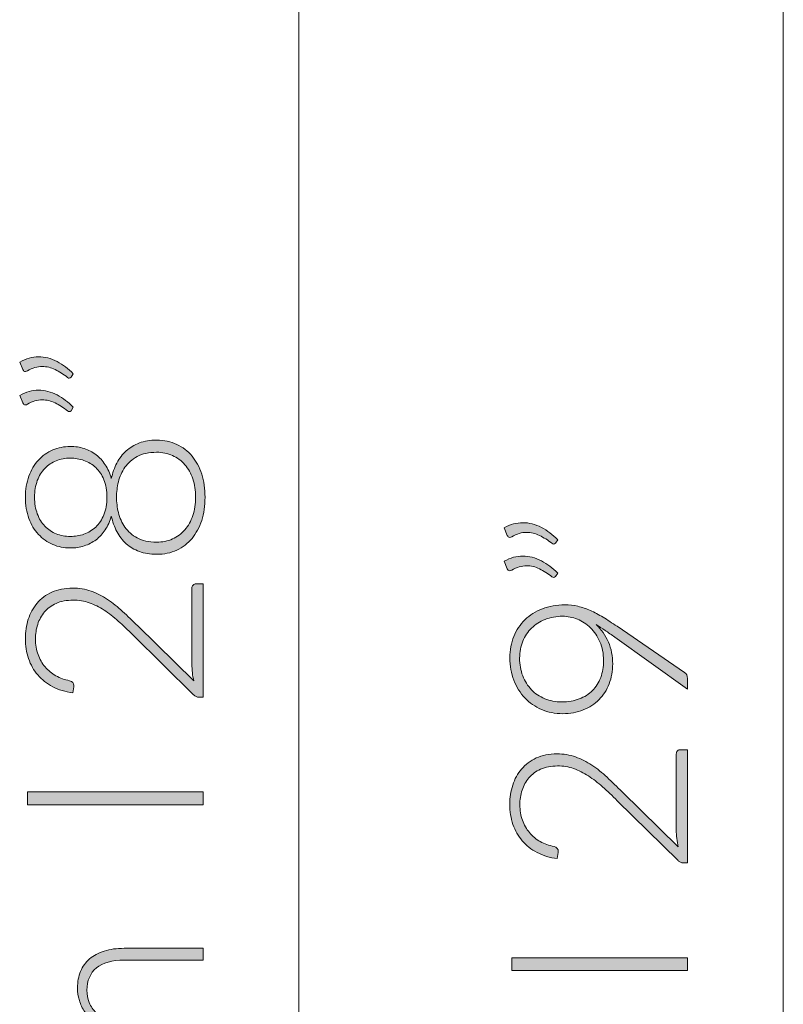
# Model space of a CAD drawing. Header units: inches. Extents: x 37 to 169, y -264 to -88.
# Tile 3 of 29: x 37 to 43, y -241 to -232. Entities that reach past the tile are written whole.
import ezdxf

# ---------------------------------------------------------------- set-up
doc = ezdxf.new("R2010")
doc.units = ezdxf.units.IN
doc.header["$MEASUREMENT"] = 0
doc.layers.add('Capa 1', color=7, linetype='Continuous')

# ---------------------------------------------------------------- blocks, each defined once
blk = doc.blocks.new('block 41')
at = {"layer": 'Capa 1'}
h = blk.add_hatch(color=250, dxfattribs=at)
h.dxf.hatch_style = 2
edge = h.paths.add_edge_path()
edge.add_spline(control_points=[(40.9257, -236.5726), (40.9525, -236.5571), (40.9791, -236.5458), (41.0056, -236.5389), (41.0318, -236.5316), (41.0586, -236.5282), (41.0855, -236.5282), (41.1403, -236.5282), (41.1934, -236.5416), (41.244, -236.5685), (41.295, -236.5954), (41.3411, -236.6302), (41.3828, -236.6732), (41.3828, -236.6732), (41.3635, -236.7029), (41.3635, -236.7029), (41.3594, -236.7077), (41.3546, -236.7101), (41.3487, -236.7101), (41.3432, -236.7101), (41.3384, -236.708), (41.3339, -236.7039), (41.2988, -236.677), (41.2633, -236.6546), (41.2278, -236.6371), (41.192, -236.6195), (41.1551, -236.6105), (41.1172, -236.6105), (41.0762, -236.6105), (41.0342, -236.6229), (40.9911, -236.6477), (40.9856, -236.6512), (40.9798, -236.6533), (40.9742, -236.6533), (40.9643, -236.6533), (40.9574, -236.6477), (40.9532, -236.6371), (40.9532, -236.6371), (40.9257, -236.5726), (40.9257, -236.5726)], knot_values=[0, 0, 0, 0, 1, 1, 1, 2, 2, 2, 3, 3, 3, 4, 4, 4, 5, 5, 5, 6, 6, 6, 7, 7, 7, 8, 8, 8, 9, 9, 9, 10, 10, 10, 11, 11, 11, 12, 12, 12, 13, 13, 13, 13], degree=3, periodic=1)
edge = h.paths.add_edge_path()
edge.add_spline(control_points=[(40.9257, -236.8572), (40.9525, -236.8417), (40.9791, -236.8303), (41.0056, -236.8234), (41.0318, -236.8166), (41.0586, -236.8128), (41.0855, -236.8128), (41.1403, -236.8128), (41.1934, -236.8262), (41.244, -236.8531), (41.295, -236.8799), (41.3411, -236.9147), (41.3828, -236.9578), (41.3828, -236.9578), (41.3635, -236.9874), (41.3635, -236.9874), (41.3594, -236.9923), (41.3546, -236.995), (41.3487, -236.995), (41.3432, -236.995), (41.3384, -236.9929), (41.3339, -236.9885), (41.2988, -236.9619), (41.2633, -236.9395), (41.2278, -236.922), (41.192, -236.9041), (41.1551, -236.8954), (41.1172, -236.8954), (41.0762, -236.8954), (41.0342, -236.9075), (40.9911, -236.9323), (40.9856, -236.9358), (40.9798, -236.9378), (40.9742, -236.9378), (40.9643, -236.9378), (40.9574, -236.9323), (40.9532, -236.922), (40.9532, -236.922), (40.9257, -236.8572), (40.9257, -236.8572)], knot_values=[0, 0, 0, 0, 1, 1, 1, 2, 2, 2, 3, 3, 3, 4, 4, 4, 5, 5, 5, 6, 6, 6, 7, 7, 7, 8, 8, 8, 9, 9, 9, 10, 10, 10, 11, 11, 11, 12, 12, 12, 13, 13, 13, 13], degree=3, periodic=1)
h = blk.add_hatch(color=250, dxfattribs=at)
h.dxf.hatch_style = 2
edge = h.paths.add_edge_path()
edge.add_spline(control_points=[(41.8517, -237.7323), (41.8517, -237.7939), (41.8414, -237.8508), (41.8214, -237.9024), (41.8014, -237.9541), (41.7725, -237.9989), (41.7353, -238.0368), (41.6977, -238.0747), (41.6529, -238.104), (41.6002, -238.125), (41.5479, -238.1464), (41.4889, -238.1567), (41.4242, -238.1567), (41.3597, -238.1567), (41.3005, -238.145), (41.2457, -238.1216), (41.1909, -238.0978), (41.1434, -238.0651), (41.1034, -238.0223), (41.0631, -237.9803), (41.0314, -237.93), (41.0087, -237.8714), (40.9856, -237.8136), (40.9742, -237.7498), (40.9742, -237.6806), (40.9742, -237.6144), (40.9856, -237.5535), (41.008, -237.498), (41.0307, -237.4429), (41.0624, -237.3953), (41.1038, -237.3554), (41.1451, -237.3154), (41.1944, -237.2844), (41.2519, -237.262), (41.3095, -237.2396), (41.3735, -237.2286), (41.4442, -237.2286), (41.4831, -237.2286), (41.5199, -237.2327), (41.5551, -237.241), (41.5906, -237.2493), (41.6257, -237.261), (41.6612, -237.2768), (41.6963, -237.2927), (41.7325, -237.312), (41.7697, -237.3347), (41.8066, -237.3571), (41.8462, -237.3829), (41.8886, -237.4119), (41.8886, -237.4119), (42.4642, -237.8046), (42.4642, -237.8046), (42.4804, -237.8149), (42.4887, -237.8322), (42.4887, -237.8563), (42.4887, -237.8563), (42.4887, -237.9472), (42.4887, -237.9472), (42.4887, -237.9472), (41.8707, -237.5049), (41.8707, -237.5049), (41.841, -237.4839), (41.8131, -237.4642), (41.7866, -237.4463), (41.7601, -237.4284), (41.7346, -237.4119), (41.7098, -237.3971), (41.7549, -237.438), (41.7897, -237.4877), (41.8145, -237.5455), (41.8393, -237.6041), (41.8517, -237.6661), (41.8517, -237.7323)], knot_values=[0, 0, 0, 0, 1, 1, 1, 2, 2, 2, 3, 3, 3, 4, 4, 4, 5, 5, 5, 6, 6, 6, 7, 7, 7, 8, 8, 8, 9, 9, 9, 10, 10, 10, 11, 11, 11, 12, 12, 12, 13, 13, 13, 14, 14, 14, 15, 15, 15, 16, 16, 16, 17, 17, 17, 18, 18, 18, 19, 19, 19, 20, 20, 20, 21, 21, 21, 22, 22, 22, 23, 23, 23, 24, 24, 24, 24], degree=3, periodic=1)
edge = h.paths.add_edge_path()
edge.add_spline(control_points=[(41.4252, -237.3261), (41.3708, -237.3261), (41.3212, -237.3347), (41.2757, -237.3526), (41.2306, -237.3702), (41.192, -237.395), (41.1599, -237.4267), (41.1279, -237.4584), (41.1027, -237.4959), (41.0848, -237.5393), (41.0669, -237.5827), (41.058, -237.6303), (41.058, -237.682), (41.058, -237.7367), (41.0666, -237.7874), (41.0841, -237.8335), (41.1021, -237.8797), (41.1265, -237.9193), (41.1582, -237.9521), (41.1903, -237.9851), (41.2281, -238.0106), (41.2722, -238.0289), (41.3163, -238.0471), (41.3649, -238.0564), (41.4176, -238.0564), (41.4727, -238.0564), (41.5224, -238.0478), (41.5665, -238.0309), (41.6106, -238.0141), (41.6478, -237.9903), (41.6784, -237.9596), (41.7091, -237.9286), (41.7329, -237.8918), (41.749, -237.8484), (41.7652, -237.805), (41.7732, -237.7571), (41.7732, -237.704), (41.7732, -237.6441), (41.7632, -237.5903), (41.7425, -237.5435), (41.7222, -237.4966), (41.6953, -237.457), (41.6622, -237.4246), (41.6292, -237.3919), (41.5916, -237.3678), (41.5506, -237.3512), (41.5093, -237.3344), (41.4676, -237.3261), (41.4252, -237.3261)], knot_values=[0, 0, 0, 0, 1, 1, 1, 2, 2, 2, 3, 3, 3, 4, 4, 4, 5, 5, 5, 6, 6, 6, 7, 7, 7, 8, 8, 8, 9, 9, 9, 10, 10, 10, 11, 11, 11, 12, 12, 12, 13, 13, 13, 14, 14, 14, 15, 15, 15, 16, 16, 16, 16], degree=3, periodic=1)
h = blk.add_hatch(color=250, dxfattribs=at)
h.dxf.hatch_style = 2
edge = h.paths.add_edge_path()
edge.add_spline(control_points=[(40.9742, -238.9291), (40.9742, -238.8722), (40.9825, -238.8175), (40.999, -238.7658), (41.0156, -238.7141), (41.0407, -238.6683), (41.0742, -238.6287), (41.1079, -238.5894), (41.1496, -238.5577), (41.2002, -238.5346), (41.2505, -238.5112), (41.3098, -238.4998), (41.3773, -238.4998), (41.4338, -238.4998), (41.4862, -238.5081), (41.5348, -238.5253), (41.583, -238.5429), (41.6295, -238.5663), (41.6739, -238.5959), (41.7184, -238.6256), (41.7614, -238.66), (41.8035, -238.699), (41.8455, -238.7382), (41.8882, -238.7796), (41.932, -238.8223), (41.932, -238.8223), (42.4105, -239.2915), (42.4105, -239.2915), (42.4046, -239.2688), (42.4005, -239.2453), (42.3978, -239.2209), (42.395, -239.1964), (42.3936, -239.172), (42.3936, -239.1475), (42.3936, -239.1475), (42.3936, -238.5005), (42.3936, -238.5005), (42.3936, -238.4895), (42.3967, -238.4805), (42.4036, -238.4736), (42.4102, -238.4668), (42.4188, -238.4637), (42.4295, -238.4637), (42.4295, -238.4637), (42.4887, -238.4637), (42.4887, -238.4637), (42.4887, -238.4637), (42.4887, -239.43), (42.4887, -239.43), (42.4887, -239.43), (42.4529, -239.43), (42.4529, -239.43), (42.445, -239.43), (42.437, -239.4279), (42.4288, -239.4241), (42.4208, -239.4204), (42.4139, -239.4155), (42.4084, -239.41), (42.4084, -239.41), (41.8906, -238.8988), (41.8906, -238.8988), (41.8476, -238.856), (41.8062, -238.8171), (41.7659, -238.7809), (41.7256, -238.7451), (41.685, -238.7141), (41.6443, -238.6872), (41.6033, -238.6611), (41.5613, -238.6404), (41.5182, -238.6252), (41.4752, -238.6101), (41.4293, -238.6025), (41.3808, -238.6025), (41.3256, -238.6025), (41.2778, -238.6114), (41.2371, -238.6301), (41.1968, -238.648), (41.1634, -238.6728), (41.1372, -238.7034), (41.111, -238.7341), (41.0917, -238.7692), (41.079, -238.8092), (41.0662, -238.8492), (41.06, -238.8908), (41.06, -238.9346), (41.06, -238.9818), (41.0673, -239.0255), (41.0817, -239.0655), (41.0962, -239.1051), (41.1162, -239.1406), (41.142, -239.1709), (41.1679, -239.2019), (41.1985, -239.2274), (41.234, -239.2474), (41.2698, -239.2674), (41.3088, -239.2812), (41.3511, -239.2891), (41.3756, -239.2963), (41.388, -239.3101), (41.388, -239.3315), (41.388, -239.3329), (41.388, -239.3346), (41.3877, -239.337), (41.3873, -239.3391), (41.387, -239.3404), (41.387, -239.3418), (41.387, -239.3418), (41.3784, -239.3928), (41.3784, -239.3928), (41.3143, -239.3845), (41.2571, -239.367), (41.2071, -239.3404), (41.1568, -239.3142), (41.1148, -239.2805), (41.08, -239.2405), (41.0456, -239.2002), (41.0194, -239.1537), (41.0011, -239.1007), (40.9832, -239.0476), (40.9742, -238.9908), (40.9742, -238.9291)], knot_values=[0, 0, 0, 0, 1, 1, 1, 2, 2, 2, 3, 3, 3, 4, 4, 4, 5, 5, 5, 6, 6, 6, 7, 7, 7, 8, 8, 8, 9, 9, 9, 10, 10, 10, 11, 11, 11, 12, 12, 12, 13, 13, 13, 14, 14, 14, 15, 15, 15, 16, 16, 16, 17, 17, 17, 18, 18, 18, 19, 19, 19, 20, 20, 20, 21, 21, 21, 22, 22, 22, 23, 23, 23, 24, 24, 24, 25, 25, 25, 26, 26, 26, 27, 27, 27, 28, 28, 28, 29, 29, 29, 30, 30, 30, 31, 31, 31, 32, 32, 32, 33, 33, 33, 34, 34, 34, 35, 35, 35, 36, 36, 36, 37, 37, 37, 38, 38, 38, 39, 39, 39, 40, 40, 40, 40], degree=3, periodic=1)
h = blk.add_hatch(color=250, dxfattribs=at)
h.dxf.hatch_style = 2
h.paths.add_polyline_path([(42.4887, -240.2375), (42.4887, -240.3464), (40.9911, -240.3464), (40.9911, -240.2375)])
at = {"layer": 'Capa 1', "lineweight": 0}
blk.add_lwpolyline([(42.4887, -240.2375), (42.4887, -240.3464), (40.9911, -240.3464), (40.9911, -240.2375), (42.4887, -240.2375)], dxfattribs=at)
for points, knots in [([(40.9257, -236.5726), (40.9525, -236.5571), (40.9791, -236.5458), (41.0056, -236.5389), (41.0318, -236.5316), (41.0586, -236.5282), (41.0855, -236.5282), (41.1403, -236.5282), (41.1934, -236.5416), (41.244, -236.5685), (41.295, -236.5954), (41.3411, -236.6302), (41.3828, -236.6732), (41.3828, -236.6732), (41.3635, -236.7029), (41.3635, -236.7029), (41.3594, -236.7077), (41.3546, -236.7101), (41.3487, -236.7101), (41.3432, -236.7101), (41.3384, -236.708), (41.3339, -236.7039), (41.2988, -236.677), (41.2633, -236.6546), (41.2278, -236.6371), (41.192, -236.6195), (41.1551, -236.6105), (41.1172, -236.6105), (41.0762, -236.6105), (41.0342, -236.6229), (40.9911, -236.6477), (40.9856, -236.6512), (40.9798, -236.6533), (40.9742, -236.6533), (40.9643, -236.6533), (40.9574, -236.6477), (40.9532, -236.6371), (40.9532, -236.6371), (40.9257, -236.5726), (40.9257, -236.5726)], [0, 0, 0, 0, 1, 1, 1, 2, 2, 2, 3, 3, 3, 4, 4, 4, 5, 5, 5, 6, 6, 6, 7, 7, 7, 8, 8, 8, 9, 9, 9, 10, 10, 10, 11, 11, 11, 12, 12, 12, 13, 13, 13, 13]), ([(40.9257, -236.8572), (40.9525, -236.8417), (40.9791, -236.8303), (41.0056, -236.8234), (41.0318, -236.8166), (41.0586, -236.8128), (41.0855, -236.8128), (41.1403, -236.8128), (41.1934, -236.8262), (41.244, -236.8531), (41.295, -236.8799), (41.3411, -236.9147), (41.3828, -236.9578), (41.3828, -236.9578), (41.3635, -236.9874), (41.3635, -236.9874), (41.3594, -236.9923), (41.3546, -236.995), (41.3487, -236.995), (41.3432, -236.995), (41.3384, -236.9929), (41.3339, -236.9885), (41.2988, -236.9619), (41.2633, -236.9395), (41.2278, -236.922), (41.192, -236.9041), (41.1551, -236.8954), (41.1172, -236.8954), (41.0762, -236.8954), (41.0342, -236.9075), (40.9911, -236.9323), (40.9856, -236.9358), (40.9798, -236.9378), (40.9742, -236.9378), (40.9643, -236.9378), (40.9574, -236.9323), (40.9532, -236.922), (40.9532, -236.922), (40.9257, -236.8572), (40.9257, -236.8572)], [0, 0, 0, 0, 1, 1, 1, 2, 2, 2, 3, 3, 3, 4, 4, 4, 5, 5, 5, 6, 6, 6, 7, 7, 7, 8, 8, 8, 9, 9, 9, 10, 10, 10, 11, 11, 11, 12, 12, 12, 13, 13, 13, 13]), ([(41.8517, -237.7323), (41.8517, -237.7939), (41.8414, -237.8508), (41.8214, -237.9024), (41.8014, -237.9541), (41.7725, -237.9989), (41.7353, -238.0368), (41.6977, -238.0747), (41.6529, -238.104), (41.6002, -238.125), (41.5479, -238.1464), (41.4889, -238.1567), (41.4242, -238.1567), (41.3597, -238.1567), (41.3005, -238.145), (41.2457, -238.1216), (41.1909, -238.0978), (41.1434, -238.0651), (41.1034, -238.0223), (41.0631, -237.9803), (41.0314, -237.93), (41.0087, -237.8714), (40.9856, -237.8136), (40.9742, -237.7498), (40.9742, -237.6806), (40.9742, -237.6144), (40.9856, -237.5535), (41.008, -237.498), (41.0307, -237.4429), (41.0624, -237.3953), (41.1038, -237.3554), (41.1451, -237.3154), (41.1944, -237.2844), (41.2519, -237.262), (41.3095, -237.2396), (41.3735, -237.2286), (41.4442, -237.2286), (41.4831, -237.2286), (41.5199, -237.2327), (41.5551, -237.241), (41.5906, -237.2493), (41.6257, -237.261), (41.6612, -237.2768), (41.6963, -237.2927), (41.7325, -237.312), (41.7697, -237.3347), (41.8066, -237.3571), (41.8462, -237.3829), (41.8886, -237.4119), (41.8886, -237.4119), (42.4642, -237.8046), (42.4642, -237.8046), (42.4804, -237.8149), (42.4887, -237.8322), (42.4887, -237.8563), (42.4887, -237.8563), (42.4887, -237.9472), (42.4887, -237.9472), (42.4887, -237.9472), (41.8707, -237.5049), (41.8707, -237.5049), (41.841, -237.4839), (41.8131, -237.4642), (41.7866, -237.4463), (41.7601, -237.4284), (41.7346, -237.4119), (41.7098, -237.3971), (41.7549, -237.438), (41.7897, -237.4877), (41.8145, -237.5455), (41.8393, -237.6041), (41.8517, -237.6661), (41.8517, -237.7323)], [0, 0, 0, 0, 1, 1, 1, 2, 2, 2, 3, 3, 3, 4, 4, 4, 5, 5, 5, 6, 6, 6, 7, 7, 7, 8, 8, 8, 9, 9, 9, 10, 10, 10, 11, 11, 11, 12, 12, 12, 13, 13, 13, 14, 14, 14, 15, 15, 15, 16, 16, 16, 17, 17, 17, 18, 18, 18, 19, 19, 19, 20, 20, 20, 21, 21, 21, 22, 22, 22, 23, 23, 23, 24, 24, 24, 24]), ([(41.4252, -237.3261), (41.3708, -237.3261), (41.3212, -237.3347), (41.2757, -237.3526), (41.2306, -237.3702), (41.192, -237.395), (41.1599, -237.4267), (41.1279, -237.4584), (41.1027, -237.4959), (41.0848, -237.5393), (41.0669, -237.5827), (41.058, -237.6303), (41.058, -237.682), (41.058, -237.7367), (41.0666, -237.7874), (41.0841, -237.8335), (41.1021, -237.8797), (41.1265, -237.9193), (41.1582, -237.9521), (41.1903, -237.9851), (41.2281, -238.0106), (41.2722, -238.0289), (41.3163, -238.0471), (41.3649, -238.0564), (41.4176, -238.0564), (41.4727, -238.0564), (41.5224, -238.0478), (41.5665, -238.0309), (41.6106, -238.0141), (41.6478, -237.9903), (41.6784, -237.9596), (41.7091, -237.9286), (41.7329, -237.8918), (41.749, -237.8484), (41.7652, -237.805), (41.7732, -237.7571), (41.7732, -237.704), (41.7732, -237.6441), (41.7632, -237.5903), (41.7425, -237.5435), (41.7222, -237.4966), (41.6953, -237.457), (41.6622, -237.4246), (41.6292, -237.3919), (41.5916, -237.3678), (41.5506, -237.3512), (41.5093, -237.3344), (41.4676, -237.3261), (41.4252, -237.3261)], [0, 0, 0, 0, 1, 1, 1, 2, 2, 2, 3, 3, 3, 4, 4, 4, 5, 5, 5, 6, 6, 6, 7, 7, 7, 8, 8, 8, 9, 9, 9, 10, 10, 10, 11, 11, 11, 12, 12, 12, 13, 13, 13, 14, 14, 14, 15, 15, 15, 16, 16, 16, 16]), ([(40.9742, -238.9291), (40.9742, -238.8722), (40.9825, -238.8175), (40.999, -238.7658), (41.0156, -238.7141), (41.0407, -238.6683), (41.0742, -238.6287), (41.1079, -238.5894), (41.1496, -238.5577), (41.2002, -238.5346), (41.2505, -238.5112), (41.3098, -238.4998), (41.3773, -238.4998), (41.4338, -238.4998), (41.4862, -238.5081), (41.5348, -238.5253), (41.583, -238.5429), (41.6295, -238.5663), (41.6739, -238.5959), (41.7184, -238.6256), (41.7614, -238.66), (41.8035, -238.699), (41.8455, -238.7382), (41.8882, -238.7796), (41.932, -238.8223), (41.932, -238.8223), (42.4105, -239.2915), (42.4105, -239.2915), (42.4046, -239.2688), (42.4005, -239.2453), (42.3978, -239.2209), (42.395, -239.1964), (42.3936, -239.172), (42.3936, -239.1475), (42.3936, -239.1475), (42.3936, -238.5005), (42.3936, -238.5005), (42.3936, -238.4895), (42.3967, -238.4805), (42.4036, -238.4736), (42.4102, -238.4668), (42.4188, -238.4637), (42.4295, -238.4637), (42.4295, -238.4637), (42.4887, -238.4637), (42.4887, -238.4637), (42.4887, -238.4637), (42.4887, -239.43), (42.4887, -239.43), (42.4887, -239.43), (42.4529, -239.43), (42.4529, -239.43), (42.445, -239.43), (42.437, -239.4279), (42.4288, -239.4241), (42.4208, -239.4204), (42.4139, -239.4155), (42.4084, -239.41), (42.4084, -239.41), (41.8906, -238.8988), (41.8906, -238.8988), (41.8476, -238.856), (41.8062, -238.8171), (41.7659, -238.7809), (41.7256, -238.7451), (41.685, -238.7141), (41.6443, -238.6872), (41.6033, -238.6611), (41.5613, -238.6404), (41.5182, -238.6252), (41.4752, -238.6101), (41.4293, -238.6025), (41.3808, -238.6025), (41.3256, -238.6025), (41.2778, -238.6114), (41.2371, -238.6301), (41.1968, -238.648), (41.1634, -238.6728), (41.1372, -238.7034), (41.111, -238.7341), (41.0917, -238.7692), (41.079, -238.8092), (41.0662, -238.8492), (41.06, -238.8908), (41.06, -238.9346), (41.06, -238.9818), (41.0673, -239.0255), (41.0817, -239.0655), (41.0962, -239.1051), (41.1162, -239.1406), (41.142, -239.1709), (41.1679, -239.2019), (41.1985, -239.2274), (41.234, -239.2474), (41.2698, -239.2674), (41.3088, -239.2812), (41.3511, -239.2891), (41.3756, -239.2963), (41.388, -239.3101), (41.388, -239.3315), (41.388, -239.3329), (41.388, -239.3346), (41.3877, -239.337), (41.3873, -239.3391), (41.387, -239.3404), (41.387, -239.3418), (41.387, -239.3418), (41.3784, -239.3928), (41.3784, -239.3928), (41.3143, -239.3845), (41.2571, -239.367), (41.2071, -239.3404), (41.1568, -239.3142), (41.1148, -239.2805), (41.08, -239.2405), (41.0456, -239.2002), (41.0194, -239.1537), (41.0011, -239.1007), (40.9832, -239.0476), (40.9742, -238.9908), (40.9742, -238.9291)], [0, 0, 0, 0, 1, 1, 1, 2, 2, 2, 3, 3, 3, 4, 4, 4, 5, 5, 5, 6, 6, 6, 7, 7, 7, 8, 8, 8, 9, 9, 9, 10, 10, 10, 11, 11, 11, 12, 12, 12, 13, 13, 13, 14, 14, 14, 15, 15, 15, 16, 16, 16, 17, 17, 17, 18, 18, 18, 19, 19, 19, 20, 20, 20, 21, 21, 21, 22, 22, 22, 23, 23, 23, 24, 24, 24, 25, 25, 25, 26, 26, 26, 27, 27, 27, 28, 28, 28, 29, 29, 29, 30, 30, 30, 31, 31, 31, 32, 32, 32, 33, 33, 33, 34, 34, 34, 35, 35, 35, 36, 36, 36, 37, 37, 37, 38, 38, 38, 39, 39, 39, 40, 40, 40, 40])]:
    blk.add_open_spline(points, degree=3, knots=knots, dxfattribs=at)
blk = doc.blocks.new('block 42')
at = {"layer": 'Capa 1'}
h = blk.add_hatch(color=250, dxfattribs=at)
h.dxf.hatch_style = 2
edge = h.paths.add_edge_path()
edge.add_spline(control_points=[(38.3592, -241.5239), (38.3592, -241.5239), (37.3061, -241.5239), (37.3061, -241.5239), (37.3061, -241.5239), (37.3061, -241.4688), (37.3061, -241.4688), (37.3061, -241.4502), (37.315, -241.4399), (37.3326, -241.4371), (37.3326, -241.4371), (37.4852, -241.4275), (37.4852, -241.4275), (37.4563, -241.4068), (37.4298, -241.3851), (37.4056, -241.362), (37.3819, -241.3386), (37.3612, -241.3138), (37.3436, -241.2869), (37.3264, -241.2607), (37.313, -241.2325), (37.3037, -241.2025), (37.294, -241.1725), (37.2892, -241.1408), (37.2892, -241.1078), (37.2892, -241.0309), (37.3116, -240.9693), (37.3564, -240.9238), (37.4012, -240.8776), (37.4635, -240.8466), (37.5431, -240.8304), (37.4997, -240.8177), (37.4618, -240.8001), (37.4301, -240.777), (37.3984, -240.7543), (37.3719, -240.7281), (37.3512, -240.6985), (37.3305, -240.6689), (37.3147, -240.6365), (37.3047, -240.6017), (37.2944, -240.5669), (37.2892, -240.5311), (37.2892, -240.4945), (37.2892, -240.4422), (37.2978, -240.3953), (37.315, -240.354), (37.3326, -240.3123), (37.3581, -240.2768), (37.3919, -240.2479), (37.4256, -240.2186), (37.4673, -240.1962), (37.5169, -240.1807), (37.5662, -240.1652), (37.6227, -240.1576), (37.6861, -240.1576), (37.6861, -240.1576), (38.3592, -240.1576), (38.3592, -240.1576), (38.3592, -240.1576), (38.3592, -240.2579), (38.3592, -240.2579), (38.3592, -240.2579), (37.6861, -240.2579), (37.6861, -240.2579), (37.5831, -240.2579), (37.5045, -240.2803), (37.4508, -240.3247), (37.3967, -240.3691), (37.3698, -240.4325), (37.3698, -240.5152), (37.3698, -240.5517), (37.3764, -240.5869), (37.3898, -240.6206), (37.4032, -240.6537), (37.4232, -240.6833), (37.4497, -240.7095), (37.4759, -240.735), (37.509, -240.7557), (37.5486, -240.7708), (37.5882, -240.786), (37.6341, -240.7936), (37.6861, -240.7936), (37.6861, -240.7936), (38.3592, -240.7936), (38.3592, -240.7936), (38.3592, -240.7936), (38.3592, -240.8942), (38.3592, -240.8942), (38.3592, -240.8942), (37.6861, -240.8942), (37.6861, -240.8942), (37.5838, -240.8942), (37.5055, -240.9145), (37.4511, -240.9555), (37.397, -240.9961), (37.3698, -241.0561), (37.3698, -241.1343), (37.3698, -241.1911), (37.3867, -241.2442), (37.4211, -241.2931), (37.4553, -241.3417), (37.5028, -241.3851), (37.5634, -241.4233), (37.5634, -241.4233), (38.3592, -241.4233), (38.3592, -241.4233), (38.3592, -241.4233), (38.3592, -241.5239), (38.3592, -241.5239)], knot_values=[0, 0, 0, 0, 1, 1, 1, 2, 2, 2, 3, 3, 3, 4, 4, 4, 5, 5, 5, 6, 6, 6, 7, 7, 7, 8, 8, 8, 9, 9, 9, 10, 10, 10, 11, 11, 11, 12, 12, 12, 13, 13, 13, 14, 14, 14, 15, 15, 15, 16, 16, 16, 17, 17, 17, 18, 18, 18, 19, 19, 19, 20, 20, 20, 21, 21, 21, 22, 22, 22, 23, 23, 23, 24, 24, 24, 25, 25, 25, 26, 26, 26, 27, 27, 27, 28, 28, 28, 29, 29, 29, 30, 30, 30, 31, 31, 31, 32, 32, 32, 33, 33, 33, 34, 34, 34, 35, 35, 35, 36, 36, 36, 36], degree=3, periodic=1)
at = {"layer": 'Capa 1', "lineweight": 0}
blk.add_open_spline([(38.3592, -241.5239), (38.3592, -241.5239), (37.3061, -241.5239), (37.3061, -241.5239), (37.3061, -241.5239), (37.3061, -241.4688), (37.3061, -241.4688), (37.3061, -241.4502), (37.315, -241.4399), (37.3326, -241.4371), (37.3326, -241.4371), (37.4852, -241.4275), (37.4852, -241.4275), (37.4563, -241.4068), (37.4298, -241.3851), (37.4056, -241.362), (37.3819, -241.3386), (37.3612, -241.3138), (37.3436, -241.2869), (37.3264, -241.2607), (37.313, -241.2325), (37.3037, -241.2025), (37.294, -241.1725), (37.2892, -241.1408), (37.2892, -241.1078), (37.2892, -241.0309), (37.3116, -240.9693), (37.3564, -240.9238), (37.4012, -240.8776), (37.4635, -240.8466), (37.5431, -240.8304), (37.4997, -240.8177), (37.4618, -240.8001), (37.4301, -240.777), (37.3984, -240.7543), (37.3719, -240.7281), (37.3512, -240.6985), (37.3305, -240.6689), (37.3147, -240.6365), (37.3047, -240.6017), (37.2944, -240.5669), (37.2892, -240.5311), (37.2892, -240.4945), (37.2892, -240.4422), (37.2978, -240.3953), (37.315, -240.354), (37.3326, -240.3123), (37.3581, -240.2768), (37.3919, -240.2479), (37.4256, -240.2186), (37.4673, -240.1962), (37.5169, -240.1807), (37.5662, -240.1652), (37.6227, -240.1576), (37.6861, -240.1576), (37.6861, -240.1576), (38.3592, -240.1576), (38.3592, -240.1576), (38.3592, -240.1576), (38.3592, -240.2579), (38.3592, -240.2579), (38.3592, -240.2579), (37.6861, -240.2579), (37.6861, -240.2579), (37.5831, -240.2579), (37.5045, -240.2803), (37.4508, -240.3247), (37.3967, -240.3691), (37.3698, -240.4325), (37.3698, -240.5152), (37.3698, -240.5517), (37.3764, -240.5869), (37.3898, -240.6206), (37.4032, -240.6537), (37.4232, -240.6833), (37.4497, -240.7095), (37.4759, -240.735), (37.509, -240.7557), (37.5486, -240.7708), (37.5882, -240.786), (37.6341, -240.7936), (37.6861, -240.7936), (37.6861, -240.7936), (38.3592, -240.7936), (38.3592, -240.7936), (38.3592, -240.7936), (38.3592, -240.8942), (38.3592, -240.8942), (38.3592, -240.8942), (37.6861, -240.8942), (37.6861, -240.8942), (37.5838, -240.8942), (37.5055, -240.9145), (37.4511, -240.9555), (37.397, -240.9961), (37.3698, -241.0561), (37.3698, -241.1343), (37.3698, -241.1911), (37.3867, -241.2442), (37.4211, -241.2931), (37.4553, -241.3417), (37.5028, -241.3851), (37.5634, -241.4233), (37.5634, -241.4233), (38.3592, -241.4233), (38.3592, -241.4233), (38.3592, -241.4233), (38.3592, -241.5239), (38.3592, -241.5239)], degree=3, knots=[0, 0, 0, 0, 1, 1, 1, 2, 2, 2, 3, 3, 3, 4, 4, 4, 5, 5, 5, 6, 6, 6, 7, 7, 7, 8, 8, 8, 9, 9, 9, 10, 10, 10, 11, 11, 11, 12, 12, 12, 13, 13, 13, 14, 14, 14, 15, 15, 15, 16, 16, 16, 17, 17, 17, 18, 18, 18, 19, 19, 19, 20, 20, 20, 21, 21, 21, 22, 22, 22, 23, 23, 23, 24, 24, 24, 25, 25, 25, 26, 26, 26, 27, 27, 27, 28, 28, 28, 29, 29, 29, 30, 30, 30, 31, 31, 31, 32, 32, 32, 33, 33, 33, 34, 34, 34, 35, 35, 35, 36, 36, 36, 36], dxfattribs=at)
blk = doc.blocks.new('block 44')
at = {"layer": 'Capa 1'}
h = blk.add_hatch(color=250, dxfattribs=at)
h.dxf.hatch_style = 2
edge = h.paths.add_edge_path()
edge.add_spline(control_points=[(36.7962, -235.1581), (36.8231, -235.1426), (36.8496, -235.1312), (36.8761, -235.1243), (36.9023, -235.1171), (36.9292, -235.1136), (36.9561, -235.1136), (37.0108, -235.1136), (37.0639, -235.1271), (37.1145, -235.1539), (37.1655, -235.1808), (37.2117, -235.2156), (37.2534, -235.2587), (37.2534, -235.2587), (37.2341, -235.2883), (37.2341, -235.2883), (37.2299, -235.2931), (37.2251, -235.2959), (37.2193, -235.2959), (37.2137, -235.2959), (37.2089, -235.2938), (37.2044, -235.2893), (37.1693, -235.2625), (37.1338, -235.2401), (37.0983, -235.2229), (37.0625, -235.2049), (37.0256, -235.196), (36.9878, -235.196), (36.9468, -235.196), (36.9047, -235.2084), (36.8617, -235.2332), (36.8561, -235.2366), (36.8503, -235.2387), (36.8448, -235.2387), (36.8348, -235.2387), (36.8279, -235.2332), (36.8238, -235.2229), (36.8238, -235.2229), (36.7962, -235.1581), (36.7962, -235.1581)], knot_values=[0, 0, 0, 0, 1, 1, 1, 2, 2, 2, 3, 3, 3, 4, 4, 4, 5, 5, 5, 6, 6, 6, 7, 7, 7, 8, 8, 8, 9, 9, 9, 10, 10, 10, 11, 11, 11, 12, 12, 12, 13, 13, 13, 13], degree=3, periodic=1)
edge = h.paths.add_edge_path()
edge.add_spline(control_points=[(36.7962, -235.4426), (36.8231, -235.4275), (36.8496, -235.4158), (36.8761, -235.4089), (36.9023, -235.402), (36.9292, -235.3986), (36.9561, -235.3986), (37.0108, -235.3986), (37.0639, -235.4116), (37.1145, -235.4385), (37.1655, -235.4654), (37.2117, -235.5005), (37.2534, -235.5432), (37.2534, -235.5432), (37.2341, -235.5729), (37.2341, -235.5729), (37.2299, -235.578), (37.2251, -235.5805), (37.2193, -235.5805), (37.2137, -235.5805), (37.2089, -235.5784), (37.2044, -235.5743), (37.1693, -235.5474), (37.1338, -235.525), (37.0983, -235.5074), (37.0625, -235.4898), (37.0256, -235.4809), (36.9878, -235.4809), (36.9468, -235.4809), (36.9047, -235.4933), (36.8617, -235.5178), (36.8561, -235.5215), (36.8503, -235.5233), (36.8448, -235.5233), (36.8348, -235.5233), (36.8279, -235.5178), (36.8238, -235.5074), (36.8238, -235.5074), (36.7962, -235.4426), (36.7962, -235.4426)], knot_values=[0, 0, 0, 0, 1, 1, 1, 2, 2, 2, 3, 3, 3, 4, 4, 4, 5, 5, 5, 6, 6, 6, 7, 7, 7, 8, 8, 8, 9, 9, 9, 10, 10, 10, 11, 11, 11, 12, 12, 12, 13, 13, 13, 13], degree=3, periodic=1)
h = blk.add_hatch(color=250, dxfattribs=at)
h.dxf.hatch_style = 2
edge = h.paths.add_edge_path()
edge.add_spline(control_points=[(38.3761, -236.3108), (38.3761, -236.3832), (38.3668, -236.4486), (38.3475, -236.5086), (38.3286, -236.5678), (38.301, -236.6191), (38.2652, -236.6619), (38.229, -236.7046), (38.1856, -236.738), (38.135, -236.7621), (38.084, -236.7859), (38.0268, -236.7979), (37.9634, -236.7979), (37.9083, -236.7979), (37.8594, -236.7897), (37.8163, -236.7738), (37.7732, -236.758), (37.736, -236.7359), (37.704, -236.707), (37.6723, -236.6781), (37.6458, -236.6436), (37.6247, -236.6036), (37.6037, -236.5637), (37.5879, -236.5196), (37.5772, -236.472), (37.5645, -236.5155), (37.5472, -236.5544), (37.5252, -236.5885), (37.5035, -236.6222), (37.4773, -236.6505), (37.447, -236.6732), (37.4167, -236.6967), (37.3829, -236.7139), (37.346, -236.7259), (37.3088, -236.738), (37.2692, -236.7439), (37.2268, -236.7439), (37.1738, -236.7439), (37.1242, -236.7339), (37.0777, -236.7139), (37.0312, -236.6936), (36.9905, -236.665), (36.9561, -236.6274), (36.9213, -236.5899), (36.894, -236.5447), (36.8744, -236.4913), (36.8548, -236.4383), (36.8448, -236.378), (36.8448, -236.3108), (36.8448, -236.2447), (36.8548, -236.1847), (36.8744, -236.1317), (36.894, -236.0783), (36.9213, -236.0328), (36.9561, -235.9949), (36.9905, -235.9573), (37.0312, -235.9284), (37.0777, -235.9081), (37.1242, -235.8881), (37.1738, -235.8781), (37.2268, -235.8781), (37.2692, -235.8781), (37.3088, -235.884), (37.346, -235.896), (37.3829, -235.9077), (37.4167, -235.9257), (37.447, -235.9491), (37.4773, -235.9722), (37.5035, -236.0008), (37.5252, -236.0345), (37.5472, -236.0683), (37.5645, -236.1076), (37.5772, -236.151), (37.5879, -236.1031), (37.6037, -236.0593), (37.6247, -236.0194), (37.6458, -235.9794), (37.6723, -235.9449), (37.704, -235.916), (37.736, -235.8871), (37.7732, -235.8643), (37.8163, -235.8485), (37.8594, -235.8319), (37.9083, -235.824), (37.9634, -235.824), (38.0268, -235.824), (38.084, -235.8361), (38.135, -235.8602), (38.1856, -235.884), (38.229, -235.9174), (38.2652, -235.9601), (38.301, -236.0028), (38.3286, -236.0538), (38.3475, -236.1138), (38.3668, -236.173), (38.3761, -236.2392), (38.3761, -236.3108)], knot_values=[0, 0, 0, 0, 1, 1, 1, 2, 2, 2, 3, 3, 3, 4, 4, 4, 5, 5, 5, 6, 6, 6, 7, 7, 7, 8, 8, 8, 9, 9, 9, 10, 10, 10, 11, 11, 11, 12, 12, 12, 13, 13, 13, 14, 14, 14, 15, 15, 15, 16, 16, 16, 17, 17, 17, 18, 18, 18, 19, 19, 19, 20, 20, 20, 21, 21, 21, 22, 22, 22, 23, 23, 23, 24, 24, 24, 25, 25, 25, 26, 26, 26, 27, 27, 27, 28, 28, 28, 29, 29, 29, 30, 30, 30, 31, 31, 31, 32, 32, 32, 32], degree=3, periodic=1)
edge = h.paths.add_edge_path()
edge.add_spline(control_points=[(37.54, -236.3108), (37.54, -236.2536), (37.5314, -236.204), (37.5142, -236.162), (37.4969, -236.1203), (37.4735, -236.0855), (37.4442, -236.0579), (37.4149, -236.0304), (37.3819, -236.0101), (37.3443, -235.9973), (37.3068, -235.9842), (37.2682, -235.9773), (37.2279, -235.9773), (37.1848, -235.9773), (37.1448, -235.9849), (37.1076, -235.9997), (37.0708, -236.0145), (37.0384, -236.0362), (37.0108, -236.0648), (36.9833, -236.0934), (36.9619, -236.1282), (36.9464, -236.1696), (36.9309, -236.2109), (36.923, -236.2578), (36.923, -236.3108), (36.923, -236.3639), (36.9309, -236.4111), (36.9464, -236.4528), (36.9619, -236.4944), (36.9833, -236.5296), (37.0108, -236.5582), (37.0384, -236.5868), (37.0708, -236.6085), (37.1076, -236.6233), (37.1448, -236.6381), (37.1848, -236.6457), (37.2279, -236.6457), (37.2682, -236.6457), (37.3068, -236.6388), (37.3443, -236.6257), (37.3819, -236.6126), (37.4149, -236.5926), (37.4442, -236.5651), (37.4735, -236.5375), (37.4969, -236.5027), (37.5142, -236.4607), (37.5314, -236.419), (37.54, -236.3687), (37.54, -236.3108)], knot_values=[0, 0, 0, 0, 1, 1, 1, 2, 2, 2, 3, 3, 3, 4, 4, 4, 5, 5, 5, 6, 6, 6, 7, 7, 7, 8, 8, 8, 9, 9, 9, 10, 10, 10, 11, 11, 11, 12, 12, 12, 13, 13, 13, 14, 14, 14, 15, 15, 15, 16, 16, 16, 16], degree=3, periodic=1)
edge = h.paths.add_edge_path()
edge.add_spline(control_points=[(38.2959, -236.3108), (38.2959, -236.2536), (38.2879, -236.2019), (38.2721, -236.1547), (38.2559, -236.1079), (38.2335, -236.0676), (38.2042, -236.0338), (38.1749, -235.9997), (38.1398, -235.9735), (38.0988, -235.9553), (38.0581, -235.9367), (38.0123, -235.9277), (37.9624, -235.9277), (37.8969, -235.9277), (37.8421, -235.9398), (37.7984, -235.9635), (37.7546, -235.9877), (37.7198, -236.0187), (37.6937, -236.0559), (37.6675, -236.0931), (37.6489, -236.1344), (37.6378, -236.1799), (37.6272, -236.2247), (37.6216, -236.2688), (37.6216, -236.3108), (37.6216, -236.3535), (37.6272, -236.3969), (37.6378, -236.4424), (37.6489, -236.4872), (37.6675, -236.5285), (37.6937, -236.5661), (37.7198, -236.6036), (37.7546, -236.634), (37.7984, -236.6581), (37.8421, -236.6822), (37.8969, -236.6939), (37.9624, -236.6939), (38.0123, -236.6939), (38.0581, -236.685), (38.0988, -236.6667), (38.1398, -236.6484), (38.1749, -236.6222), (38.2042, -236.5888), (38.2335, -236.5554), (38.2559, -236.5148), (38.2721, -236.4676), (38.2879, -236.4204), (38.2959, -236.368), (38.2959, -236.3108)], knot_values=[0, 0, 0, 0, 1, 1, 1, 2, 2, 2, 3, 3, 3, 4, 4, 4, 5, 5, 5, 6, 6, 6, 7, 7, 7, 8, 8, 8, 9, 9, 9, 10, 10, 10, 11, 11, 11, 12, 12, 12, 13, 13, 13, 14, 14, 14, 15, 15, 15, 16, 16, 16, 16], degree=3, periodic=1)
h = blk.add_hatch(color=250, dxfattribs=at)
h.dxf.hatch_style = 2
edge = h.paths.add_edge_path()
edge.add_spline(control_points=[(36.8448, -237.5156), (36.8448, -237.4584), (36.853, -237.4036), (36.8696, -237.3519), (36.8861, -237.3002), (36.9113, -237.2544), (36.9447, -237.2148), (36.9784, -237.1755), (37.0201, -237.1438), (37.0708, -237.1204), (37.1211, -237.0973), (37.1803, -237.086), (37.2479, -237.086), (37.3044, -237.086), (37.3567, -237.0942), (37.4053, -237.1115), (37.4535, -237.129), (37.5, -237.1524), (37.5445, -237.1821), (37.5889, -237.2117), (37.632, -237.2462), (37.674, -237.2851), (37.716, -237.3244), (37.7588, -237.3657), (37.8025, -237.4084), (37.8025, -237.4084), (38.281, -237.8776), (38.281, -237.8776), (38.2752, -237.8549), (38.271, -237.8315), (38.2683, -237.8074), (38.2655, -237.7826), (38.2642, -237.7584), (38.2642, -237.7336), (38.2642, -237.7336), (38.2642, -237.0866), (38.2642, -237.0866), (38.2642, -237.0756), (38.2673, -237.0667), (38.2741, -237.0598), (38.2807, -237.0529), (38.2893, -237.0498), (38.3, -237.0498), (38.3, -237.0498), (38.3592, -237.0498), (38.3592, -237.0498), (38.3592, -237.0498), (38.3592, -238.0161), (38.3592, -238.0161), (38.3592, -238.0161), (38.3234, -238.0161), (38.3234, -238.0161), (38.3155, -238.0161), (38.3076, -238.0141), (38.2993, -238.0103), (38.2914, -238.0065), (38.2845, -238.0017), (38.279, -237.9962), (38.279, -237.9962), (37.7612, -237.4849), (37.7612, -237.4849), (37.7181, -237.4422), (37.6768, -237.4033), (37.6365, -237.3671), (37.5962, -237.3312), (37.5555, -237.3002), (37.5149, -237.2734), (37.4739, -237.2472), (37.4318, -237.2265), (37.3888, -237.2114), (37.3457, -237.1962), (37.2999, -237.1886), (37.2513, -237.1886), (37.1962, -237.1886), (37.1483, -237.1976), (37.1076, -237.2158), (37.0673, -237.2341), (37.0339, -237.2589), (37.0077, -237.2892), (36.9815, -237.3202), (36.9623, -237.3554), (36.9495, -237.3953), (36.9368, -237.4353), (36.9306, -237.477), (36.9306, -237.5207), (36.9306, -237.5683), (36.9378, -237.6117), (36.9523, -237.6516), (36.9667, -237.6916), (36.9867, -237.7267), (37.0126, -237.7574), (37.0384, -237.7881), (37.0691, -237.8136), (37.1045, -237.8335), (37.1404, -237.8535), (37.1793, -237.8677), (37.2217, -237.8756), (37.2461, -237.8825), (37.2585, -237.8966), (37.2585, -237.9176), (37.2585, -237.919), (37.2585, -237.9211), (37.2582, -237.9231), (37.2578, -237.9252), (37.2575, -237.9269), (37.2575, -237.9283), (37.2575, -237.9283), (37.2489, -237.9789), (37.2489, -237.9789), (37.1848, -237.9707), (37.1276, -237.9534), (37.0777, -237.9266), (37.0274, -237.9004), (36.9853, -237.867), (36.9505, -237.8267), (36.9161, -237.7867), (36.8899, -237.7398), (36.8717, -237.6868), (36.8537, -237.6341), (36.8448, -237.5769), (36.8448, -237.5156)], knot_values=[0, 0, 0, 0, 1, 1, 1, 2, 2, 2, 3, 3, 3, 4, 4, 4, 5, 5, 5, 6, 6, 6, 7, 7, 7, 8, 8, 8, 9, 9, 9, 10, 10, 10, 11, 11, 11, 12, 12, 12, 13, 13, 13, 14, 14, 14, 15, 15, 15, 16, 16, 16, 17, 17, 17, 18, 18, 18, 19, 19, 19, 20, 20, 20, 21, 21, 21, 22, 22, 22, 23, 23, 23, 24, 24, 24, 25, 25, 25, 26, 26, 26, 27, 27, 27, 28, 28, 28, 29, 29, 29, 30, 30, 30, 31, 31, 31, 32, 32, 32, 33, 33, 33, 34, 34, 34, 35, 35, 35, 36, 36, 36, 37, 37, 37, 38, 38, 38, 39, 39, 39, 40, 40, 40, 40], degree=3, periodic=1)
h = blk.add_hatch(color=250, dxfattribs=at)
h.dxf.hatch_style = 2
h.paths.add_polyline_path([(38.3592, -238.8237), (38.3592, -238.9329), (36.8617, -238.9329), (36.8617, -238.8237)])
at = {"layer": 'Capa 1', "lineweight": 0}
blk.add_lwpolyline([(38.3592, -238.8237), (38.3592, -238.9329), (36.8617, -238.9329), (36.8617, -238.8237), (38.3592, -238.8237)], dxfattribs=at)
for points, knots in [([(36.7962, -235.1581), (36.8231, -235.1426), (36.8496, -235.1312), (36.8761, -235.1243), (36.9023, -235.1171), (36.9292, -235.1136), (36.9561, -235.1136), (37.0108, -235.1136), (37.0639, -235.1271), (37.1145, -235.1539), (37.1655, -235.1808), (37.2117, -235.2156), (37.2534, -235.2587), (37.2534, -235.2587), (37.2341, -235.2883), (37.2341, -235.2883), (37.2299, -235.2931), (37.2251, -235.2959), (37.2193, -235.2959), (37.2137, -235.2959), (37.2089, -235.2938), (37.2044, -235.2893), (37.1693, -235.2625), (37.1338, -235.2401), (37.0983, -235.2229), (37.0625, -235.2049), (37.0256, -235.196), (36.9878, -235.196), (36.9468, -235.196), (36.9047, -235.2084), (36.8617, -235.2332), (36.8561, -235.2366), (36.8503, -235.2387), (36.8448, -235.2387), (36.8348, -235.2387), (36.8279, -235.2332), (36.8238, -235.2229), (36.8238, -235.2229), (36.7962, -235.1581), (36.7962, -235.1581)], [0, 0, 0, 0, 1, 1, 1, 2, 2, 2, 3, 3, 3, 4, 4, 4, 5, 5, 5, 6, 6, 6, 7, 7, 7, 8, 8, 8, 9, 9, 9, 10, 10, 10, 11, 11, 11, 12, 12, 12, 13, 13, 13, 13]), ([(36.7962, -235.4426), (36.8231, -235.4275), (36.8496, -235.4158), (36.8761, -235.4089), (36.9023, -235.402), (36.9292, -235.3986), (36.9561, -235.3986), (37.0108, -235.3986), (37.0639, -235.4116), (37.1145, -235.4385), (37.1655, -235.4654), (37.2117, -235.5005), (37.2534, -235.5432), (37.2534, -235.5432), (37.2341, -235.5729), (37.2341, -235.5729), (37.2299, -235.578), (37.2251, -235.5805), (37.2193, -235.5805), (37.2137, -235.5805), (37.2089, -235.5784), (37.2044, -235.5743), (37.1693, -235.5474), (37.1338, -235.525), (37.0983, -235.5074), (37.0625, -235.4898), (37.0256, -235.4809), (36.9878, -235.4809), (36.9468, -235.4809), (36.9047, -235.4933), (36.8617, -235.5178), (36.8561, -235.5215), (36.8503, -235.5233), (36.8448, -235.5233), (36.8348, -235.5233), (36.8279, -235.5178), (36.8238, -235.5074), (36.8238, -235.5074), (36.7962, -235.4426), (36.7962, -235.4426)], [0, 0, 0, 0, 1, 1, 1, 2, 2, 2, 3, 3, 3, 4, 4, 4, 5, 5, 5, 6, 6, 6, 7, 7, 7, 8, 8, 8, 9, 9, 9, 10, 10, 10, 11, 11, 11, 12, 12, 12, 13, 13, 13, 13]), ([(38.3761, -236.3108), (38.3761, -236.3832), (38.3668, -236.4486), (38.3475, -236.5086), (38.3286, -236.5678), (38.301, -236.6191), (38.2652, -236.6619), (38.229, -236.7046), (38.1856, -236.738), (38.135, -236.7621), (38.084, -236.7859), (38.0268, -236.7979), (37.9634, -236.7979), (37.9083, -236.7979), (37.8594, -236.7897), (37.8163, -236.7738), (37.7732, -236.758), (37.736, -236.7359), (37.704, -236.707), (37.6723, -236.6781), (37.6458, -236.6436), (37.6247, -236.6036), (37.6037, -236.5637), (37.5879, -236.5196), (37.5772, -236.472), (37.5645, -236.5155), (37.5472, -236.5544), (37.5252, -236.5885), (37.5035, -236.6222), (37.4773, -236.6505), (37.447, -236.6732), (37.4167, -236.6967), (37.3829, -236.7139), (37.346, -236.7259), (37.3088, -236.738), (37.2692, -236.7439), (37.2268, -236.7439), (37.1738, -236.7439), (37.1242, -236.7339), (37.0777, -236.7139), (37.0312, -236.6936), (36.9905, -236.665), (36.9561, -236.6274), (36.9213, -236.5899), (36.894, -236.5447), (36.8744, -236.4913), (36.8548, -236.4383), (36.8448, -236.378), (36.8448, -236.3108), (36.8448, -236.2447), (36.8548, -236.1847), (36.8744, -236.1317), (36.894, -236.0783), (36.9213, -236.0328), (36.9561, -235.9949), (36.9905, -235.9573), (37.0312, -235.9284), (37.0777, -235.9081), (37.1242, -235.8881), (37.1738, -235.8781), (37.2268, -235.8781), (37.2692, -235.8781), (37.3088, -235.884), (37.346, -235.896), (37.3829, -235.9077), (37.4167, -235.9257), (37.447, -235.9491), (37.4773, -235.9722), (37.5035, -236.0008), (37.5252, -236.0345), (37.5472, -236.0683), (37.5645, -236.1076), (37.5772, -236.151), (37.5879, -236.1031), (37.6037, -236.0593), (37.6247, -236.0194), (37.6458, -235.9794), (37.6723, -235.9449), (37.704, -235.916), (37.736, -235.8871), (37.7732, -235.8643), (37.8163, -235.8485), (37.8594, -235.8319), (37.9083, -235.824), (37.9634, -235.824), (38.0268, -235.824), (38.084, -235.8361), (38.135, -235.8602), (38.1856, -235.884), (38.229, -235.9174), (38.2652, -235.9601), (38.301, -236.0028), (38.3286, -236.0538), (38.3475, -236.1138), (38.3668, -236.173), (38.3761, -236.2392), (38.3761, -236.3108)], [0, 0, 0, 0, 1, 1, 1, 2, 2, 2, 3, 3, 3, 4, 4, 4, 5, 5, 5, 6, 6, 6, 7, 7, 7, 8, 8, 8, 9, 9, 9, 10, 10, 10, 11, 11, 11, 12, 12, 12, 13, 13, 13, 14, 14, 14, 15, 15, 15, 16, 16, 16, 17, 17, 17, 18, 18, 18, 19, 19, 19, 20, 20, 20, 21, 21, 21, 22, 22, 22, 23, 23, 23, 24, 24, 24, 25, 25, 25, 26, 26, 26, 27, 27, 27, 28, 28, 28, 29, 29, 29, 30, 30, 30, 31, 31, 31, 32, 32, 32, 32]), ([(38.2959, -236.3108), (38.2959, -236.2536), (38.2879, -236.2019), (38.2721, -236.1547), (38.2559, -236.1079), (38.2335, -236.0676), (38.2042, -236.0338), (38.1749, -235.9997), (38.1398, -235.9735), (38.0988, -235.9553), (38.0581, -235.9367), (38.0123, -235.9277), (37.9624, -235.9277), (37.8969, -235.9277), (37.8421, -235.9398), (37.7984, -235.9635), (37.7546, -235.9877), (37.7198, -236.0187), (37.6937, -236.0559), (37.6675, -236.0931), (37.6489, -236.1344), (37.6378, -236.1799), (37.6272, -236.2247), (37.6216, -236.2688), (37.6216, -236.3108), (37.6216, -236.3535), (37.6272, -236.3969), (37.6378, -236.4424), (37.6489, -236.4872), (37.6675, -236.5285), (37.6937, -236.5661), (37.7198, -236.6036), (37.7546, -236.634), (37.7984, -236.6581), (37.8421, -236.6822), (37.8969, -236.6939), (37.9624, -236.6939), (38.0123, -236.6939), (38.0581, -236.685), (38.0988, -236.6667), (38.1398, -236.6484), (38.1749, -236.6222), (38.2042, -236.5888), (38.2335, -236.5554), (38.2559, -236.5148), (38.2721, -236.4676), (38.2879, -236.4204), (38.2959, -236.368), (38.2959, -236.3108)], [0, 0, 0, 0, 1, 1, 1, 2, 2, 2, 3, 3, 3, 4, 4, 4, 5, 5, 5, 6, 6, 6, 7, 7, 7, 8, 8, 8, 9, 9, 9, 10, 10, 10, 11, 11, 11, 12, 12, 12, 13, 13, 13, 14, 14, 14, 15, 15, 15, 16, 16, 16, 16]), ([(37.54, -236.3108), (37.54, -236.2536), (37.5314, -236.204), (37.5142, -236.162), (37.4969, -236.1203), (37.4735, -236.0855), (37.4442, -236.0579), (37.4149, -236.0304), (37.3819, -236.0101), (37.3443, -235.9973), (37.3068, -235.9842), (37.2682, -235.9773), (37.2279, -235.9773), (37.1848, -235.9773), (37.1448, -235.9849), (37.1076, -235.9997), (37.0708, -236.0145), (37.0384, -236.0362), (37.0108, -236.0648), (36.9833, -236.0934), (36.9619, -236.1282), (36.9464, -236.1696), (36.9309, -236.2109), (36.923, -236.2578), (36.923, -236.3108), (36.923, -236.3639), (36.9309, -236.4111), (36.9464, -236.4528), (36.9619, -236.4944), (36.9833, -236.5296), (37.0108, -236.5582), (37.0384, -236.5868), (37.0708, -236.6085), (37.1076, -236.6233), (37.1448, -236.6381), (37.1848, -236.6457), (37.2279, -236.6457), (37.2682, -236.6457), (37.3068, -236.6388), (37.3443, -236.6257), (37.3819, -236.6126), (37.4149, -236.5926), (37.4442, -236.5651), (37.4735, -236.5375), (37.4969, -236.5027), (37.5142, -236.4607), (37.5314, -236.419), (37.54, -236.3687), (37.54, -236.3108)], [0, 0, 0, 0, 1, 1, 1, 2, 2, 2, 3, 3, 3, 4, 4, 4, 5, 5, 5, 6, 6, 6, 7, 7, 7, 8, 8, 8, 9, 9, 9, 10, 10, 10, 11, 11, 11, 12, 12, 12, 13, 13, 13, 14, 14, 14, 15, 15, 15, 16, 16, 16, 16]), ([(36.8448, -237.5156), (36.8448, -237.4584), (36.853, -237.4036), (36.8696, -237.3519), (36.8861, -237.3002), (36.9113, -237.2544), (36.9447, -237.2148), (36.9784, -237.1755), (37.0201, -237.1438), (37.0708, -237.1204), (37.1211, -237.0973), (37.1803, -237.086), (37.2479, -237.086), (37.3044, -237.086), (37.3567, -237.0942), (37.4053, -237.1115), (37.4535, -237.129), (37.5, -237.1524), (37.5445, -237.1821), (37.5889, -237.2117), (37.632, -237.2462), (37.674, -237.2851), (37.716, -237.3244), (37.7588, -237.3657), (37.8025, -237.4084), (37.8025, -237.4084), (38.281, -237.8776), (38.281, -237.8776), (38.2752, -237.8549), (38.271, -237.8315), (38.2683, -237.8074), (38.2655, -237.7826), (38.2642, -237.7584), (38.2642, -237.7336), (38.2642, -237.7336), (38.2642, -237.0866), (38.2642, -237.0866), (38.2642, -237.0756), (38.2673, -237.0667), (38.2741, -237.0598), (38.2807, -237.0529), (38.2893, -237.0498), (38.3, -237.0498), (38.3, -237.0498), (38.3592, -237.0498), (38.3592, -237.0498), (38.3592, -237.0498), (38.3592, -238.0161), (38.3592, -238.0161), (38.3592, -238.0161), (38.3234, -238.0161), (38.3234, -238.0161), (38.3155, -238.0161), (38.3076, -238.0141), (38.2993, -238.0103), (38.2914, -238.0065), (38.2845, -238.0017), (38.279, -237.9962), (38.279, -237.9962), (37.7612, -237.4849), (37.7612, -237.4849), (37.7181, -237.4422), (37.6768, -237.4033), (37.6365, -237.3671), (37.5962, -237.3312), (37.5555, -237.3002), (37.5149, -237.2734), (37.4739, -237.2472), (37.4318, -237.2265), (37.3888, -237.2114), (37.3457, -237.1962), (37.2999, -237.1886), (37.2513, -237.1886), (37.1962, -237.1886), (37.1483, -237.1976), (37.1076, -237.2158), (37.0673, -237.2341), (37.0339, -237.2589), (37.0077, -237.2892), (36.9815, -237.3202), (36.9623, -237.3554), (36.9495, -237.3953), (36.9368, -237.4353), (36.9306, -237.477), (36.9306, -237.5207), (36.9306, -237.5683), (36.9378, -237.6117), (36.9523, -237.6516), (36.9667, -237.6916), (36.9867, -237.7267), (37.0126, -237.7574), (37.0384, -237.7881), (37.0691, -237.8136), (37.1045, -237.8335), (37.1404, -237.8535), (37.1793, -237.8677), (37.2217, -237.8756), (37.2461, -237.8825), (37.2585, -237.8966), (37.2585, -237.9176), (37.2585, -237.919), (37.2585, -237.9211), (37.2582, -237.9231), (37.2578, -237.9252), (37.2575, -237.9269), (37.2575, -237.9283), (37.2575, -237.9283), (37.2489, -237.9789), (37.2489, -237.9789), (37.1848, -237.9707), (37.1276, -237.9534), (37.0777, -237.9266), (37.0274, -237.9004), (36.9853, -237.867), (36.9505, -237.8267), (36.9161, -237.7867), (36.8899, -237.7398), (36.8717, -237.6868), (36.8537, -237.6341), (36.8448, -237.5769), (36.8448, -237.5156)], [0, 0, 0, 0, 1, 1, 1, 2, 2, 2, 3, 3, 3, 4, 4, 4, 5, 5, 5, 6, 6, 6, 7, 7, 7, 8, 8, 8, 9, 9, 9, 10, 10, 10, 11, 11, 11, 12, 12, 12, 13, 13, 13, 14, 14, 14, 15, 15, 15, 16, 16, 16, 17, 17, 17, 18, 18, 18, 19, 19, 19, 20, 20, 20, 21, 21, 21, 22, 22, 22, 23, 23, 23, 24, 24, 24, 25, 25, 25, 26, 26, 26, 27, 27, 27, 28, 28, 28, 29, 29, 29, 30, 30, 30, 31, 31, 31, 32, 32, 32, 33, 33, 33, 34, 34, 34, 35, 35, 35, 36, 36, 36, 37, 37, 37, 38, 38, 38, 39, 39, 39, 40, 40, 40, 40])]:
    blk.add_open_spline(points, degree=3, knots=knots, dxfattribs=at)

msp = doc.modelspace()

# ---------------------------------------------------------------- linework, layer by layer
at = {"layer": 'Capa 1', "color": 7, "lineweight": 9}
for points in [[(39.1759, -220.4513), (39.1759, -263.7603)], [(43.3059, -226.4596), (43.3059, -257.6067)]]:
    msp.add_lwpolyline(points, dxfattribs=at)

# ---------------------------------------------------------------- block references
at = {"layer": 'Capa 1'}
for name in ['block 44', 'block 41', 'block 42']:
    msp.add_blockref(name, (0, 0), dxfattribs=at)

doc.saveas('drawing.dxf')
